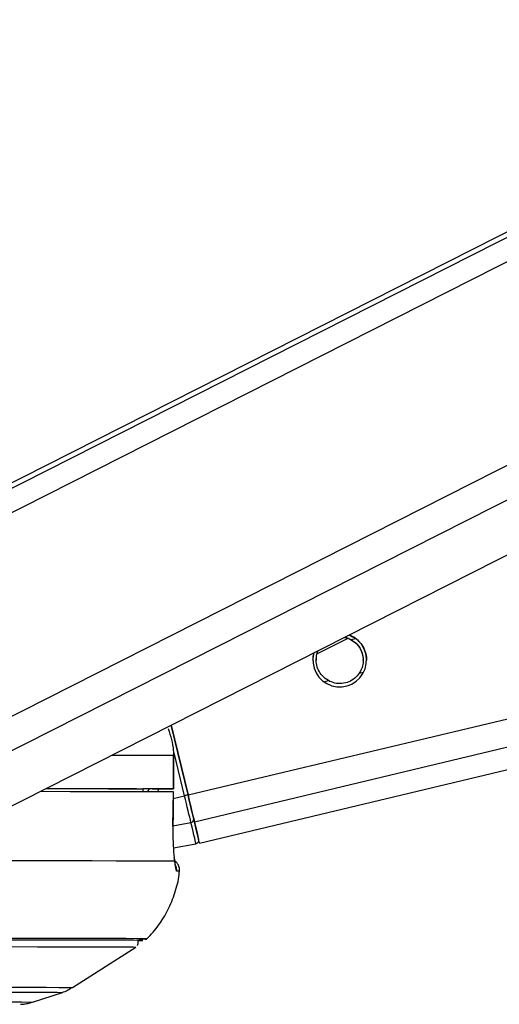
# Model space of a CAD drawing. Header units: millimetres. Extents: x 36407 to 443956, y 20230 to 409263.
# Tile 75 of 79: x 374494 to 376639, y 143500 to 147905. Entities that reach past the tile are written whole.
import ezdxf

# ---------------------------------------------------------------- set-up
doc = ezdxf.new("R2010")
doc.units = ezdxf.units.MM
doc.header["$LTSCALE"] = 50

msp = doc.modelspace()

# ---------------------------------------------------------------- linework, layer by layer
at = {"color": 8, "linetype": 'Continuous', "lineweight": 25}
for p, q in [((373692.08, 145312.4), (387185.81, 152149.67)), ((373708.17, 145428.28), (386976.99, 152151.58)), ((373896.89, 144503.96), (388954.15, 152133.46)), ((373971.71, 144388.07), (389252.28, 152130.73)), ((375246.76, 144436.66), (406815.94, 151970.33)), ((375275.34, 144316.84), (407327.11, 151965.67)), ((375976, 145131.77), (375996, 145136.55)), ((376012.04, 144980.77), (376032.19, 144985.58)), ((375854.39, 144943.15), (375874.48, 144947.95)), ((375231.41, 144432.99), (375185.51, 144625.33)), ((375067.35, 144451.55), (375074.98, 144463.91)), ((375181.11, 144420.99), (375231.41, 144432.99)), ((375179.41, 144298.26), (375259.82, 144313.83))]:
    msp.add_line(p, q, dxfattribs=at)
at = {"color": 7, "linetype": 'Continuous', "lineweight": 25}
for p, q in [((386930.01, 152152.01), (373788.54, 145493.24)), ((374330.76, 144323.12), (389730.87, 152126.35)), ((375297.97, 144221.56), (407733.48, 151961.97)), ((375825.56, 145069.46), (375959.84, 145137.14)), ((375947.73, 145142.44), (375976, 145131.77)), ((375172.11, 144749.43), (375246.76, 144436.64)), ((375246.76, 144436.66), (375172.12, 144749.43)), ((375181.61, 144614.13), (375181.81, 144464.13)), ((375182.07, 144614.12), (375181.61, 144614.13)), ((375182.28, 144464.12), (375182.07, 144614.12)), ((375045.32, 144464.04), (375045.12, 144452.23)), ((375132.27, 144463.99), (375045.31, 144463.87)), ((375179.39, 144297.37), (375181.54, 144451.61)), ((375180.82, 144451.62), (375181.1, 144451.63)), ((375178.96, 144297.26), (375179.42, 144297.37)), ((375181.17, 144200.08), (375282.43, 144218.7)), ((374730.79, 143575.09), (375013.25, 143756.24)), ((374551.78, 143509.87), (374684.86, 143553.31))]:
    msp.add_line(p, q, dxfattribs=at)
at = {"color": 8, "linetype": 'Continuous', "lineweight": 25, "flags": 128}
for points in [[(374906.97, 144615.08), (374930.55, 144615.04), (375015.59, 144614.85), (375085.96, 144614.63), (375141.38, 144614.39), (375181.61, 144614.13)], [(373742.51, 143555.12), (373904.32, 143555.1), (374052.82, 143555.05), (374187.2, 143554.97), (374306.72, 143554.85), (374410.74, 143554.7), (374498.68, 143554.53), (374570.06, 143554.32), (374624.5, 143554.08), (374661.7, 143553.81), (374681.45, 143553.52), (374684.84, 143553.3)], [(373774.96, 143576.92), (373939.09, 143576.9), (374089.7, 143576.85), (374226, 143576.77), (374347.23, 143576.65), (374452.74, 143576.5), (374541.93, 143576.32), (374614.33, 143576.11), (374669.55, 143575.86), (374707.28, 143575.6), (374727.31, 143575.3), (374730.79, 143575.09)], [(373648.43, 143511.6), (373807.13, 143511.59), (373952.42, 143511.54), (374083.48, 143511.46), (374199.55, 143511.34), (374299.98, 143511.19), (374384.19, 143511.01), (374451.69, 143510.8), (374502.09, 143510.56), (374535.11, 143510.3), (374550.56, 143510), (374551.78, 143509.87)]]:
    msp.add_lwpolyline(points, dxfattribs=at)
at = {"color": 7, "linetype": 'Continuous', "lineweight": 25, "flags": 128}
for points in [[(374586.98, 144452.94), (374593.71, 144452.94), (374719.51, 144452.83), (374832.02, 144452.7), (374930.77, 144452.54), (375015.38, 144452.35), (375085.48, 144452.14), (375140.79, 144451.9), (375181.1, 144451.63)], [(374610.98, 144465.1), (374630.96, 144465.08), (374728.67, 144464.96), (374815.28, 144464.82), (374890.47, 144464.65), (374954.02, 144464.47), (375005.69, 144464.26), (375045.32, 144464.04)], [(374611.61, 144465.42), (374718.16, 144465.33), (374831.41, 144465.2), (374930.76, 144465.04), (375015.79, 144464.85), (375086.17, 144464.63), (375141.58, 144464.39), (375181.81, 144464.13)], [(375181.81, 144464.13), (375182.12, 144464.11), (375180.17, 144464.1), (375176.04, 144464.08), (375169.94, 144464.06), (375162.13, 144464.04), (375152.96, 144464.02), (375142.86, 144464), (375132.27, 144463.99)], [(375181.1, 144451.63), (375179.71, 144351.66), (375178.96, 144297.26)], [(375246.76, 144436.64), (375246.46, 144436.57), (375245.58, 144436.36), (375244.14, 144436.02), (375242.22, 144435.57), (375239.87, 144435.01), (375237.22, 144434.38), (375234.36, 144433.7), (375231.41, 144432.99)], [(375259.82, 144313.83), (375257.24, 144324.66), (375254.28, 144337.06), (375251, 144350.84), (375247.43, 144365.8), (375243.63, 144381.73), (375239.66, 144398.41), (375235.56, 144415.57), (375231.41, 144432.99)], [(375275.34, 144316.84), (375272.73, 144327.73), (375269.76, 144340.19), (375266.47, 144354.05), (375262.88, 144369.09), (375259.05, 144385.12), (375255.06, 144401.88), (375250.94, 144419.14), (375246.76, 144436.66)], [(375246.76, 144436.64), (375250.5, 144420.97), (375254.18, 144405.52), (375257.76, 144390.53), (375261.18, 144376.19), (375264.39, 144362.73), (375267.34, 144350.33), (375270, 144339.19), (375272.32, 144329.44)], [(375282.43, 144218.7), (375282.06, 144220.28), (375280.97, 144224.91), (375279.16, 144232.54), (375276.64, 144243.15), (375273.43, 144256.67), (375269.54, 144273.02), (375265, 144292.12), (375259.82, 144313.83)], [(375272.32, 144329.44), (375277.35, 144308.32), (375281.76, 144289.76), (375285.55, 144273.86), (375288.68, 144260.71), (375291.12, 144250.4), (375292.89, 144242.97), (375293.94, 144238.47), (375294.3, 144236.94)], [(375297.97, 144221.56), (375297.97, 144221.56), (375296.51, 144227.78), (375292.17, 144246.05), (375285.06, 144275.97), (375275.34, 144316.84)], [(374400.68, 144143.02), (374555.05, 144142.95), (374694.52, 144142.84), (374818.43, 144142.7), (374926.19, 144142.53), (375017.28, 144142.32), (375091.25, 144142.09), (375147.76, 144141.82), (375186.52, 144141.53)], [(375020.29, 143785.22), (375033.45, 143785.45), (375040.13, 143785.8), (375029.01, 143786.12), (375000.14, 143786.42), (374953.66, 143786.69), (374889.83, 143786.93), (374808.93, 143787.14), (374711.39, 143787.33), (374597.68, 143787.48), (374468.39, 143787.59), (374324.13, 143787.68), (374165.64, 143787.73), (373993.72, 143787.74)], [(375020.28, 143785.17), (375037.97, 143785.46), (375044.65, 143785.8), (375033.51, 143786.13), (375004.6, 143786.43), (374958.07, 143786.7), (374894.15, 143786.94), (374813.15, 143787.15), (374715.49, 143787.34), (374601.64, 143787.48), (374472.18, 143787.6), (374327.75, 143787.69), (374169.06, 143787.74), (373996.91, 143787.75)], [(375027.85, 143792.24), (375035.51, 143792.33), (375057.38, 143792.7), (375061.76, 143793.04), (375048.63, 143793.36), (375018.05, 143793.65), (374970.16, 143793.92), (374905.21, 143794.16), (374823.51, 143794.37), (374725.46, 143794.55), (374611.53, 143794.69), (374482.29, 143794.81), (374338.36, 143794.89), (374180.44, 143794.94), (374039.2, 143794.96)], [(373974.63, 143758.23), (374145.26, 143758.21), (374302.55, 143758.16), (374445.7, 143758.08), (374574.03, 143757.96), (374686.87, 143757.81), (374783.67, 143757.63), (374863.96, 143757.42), (374927.31, 143757.18), (374973.43, 143756.91), (375002.08, 143756.62), (375013.13, 143756.3), (375013.26, 143756.25)]]:
    msp.add_lwpolyline(points, dxfattribs=at)
at = {"color": 7, "linetype": 'Continuous', "lineweight": 25}
for centre, radius, start, end in [((375925.24, 145040.01), 120, 164.28687, 69.4572), ((375258.41, 144327.77), 14.01, 275.79379, 6.85119), ((375279.7, 144233.46), 15.01, 280.45727, 13.39275)]:
    msp.add_arc(centre, radius, start, end, dxfattribs=at)
at = {"color": 8, "linetype": 'Continuous', "lineweight": 25}
for centre, radius, start, end in [((375145.94, 144101.32), 50.18, 353.87709, 25.57867), ((375200.99, 144059.46), 36.87, 78.35997, 98.03371)]:
    msp.add_arc(centre, radius, start, end, dxfattribs=at)
msp.add_ellipse((374941.89, 144522.6), major_axis=(118.89, 141.2), ratio=0.9999287, start_param=5.0198975, end_param=5.0889309, dxfattribs=at)
at = {"color": 7, "linetype": 'Continuous', "lineweight": 25}
for points, knots in [([(375946.43, 145141.78), (375946.87, 145141.76), (375957.83, 145141.13), (375967.1, 145136), (375976.01, 145131.06)], [0, 0, 0, 0, 0.0392616, 1, 1, 1, 1]), ([(375967.06, 145152.23), (375977.81, 145147.28), (375990.6, 145141.4), (376000.45, 145133.37), (376002.03, 145132.09)], [0, 0, 0, 0, 0.83991713, 1, 1, 1, 1]), ([(375976, 145131.77), (375985.45, 145125.37), (376002.83, 145113.61), (376021.13, 145086.13), (376030.4, 145056.57), (376030.63, 145026.86), (376024.25, 145001.31), (376015.87, 144987.22), (376012.04, 144980.77)], [0, 0, 0, 0, 0.20464242, 0.37633794, 0.54883773, 0.70336494, 0.8642776, 1, 1, 1, 1]), ([(375976.01, 145131.06), (375985.48, 145124.67), (376002.9, 145112.92), (376020.89, 145085.51), (376029.85, 145059.91), (376029.46, 145044.4), (376029.32, 145039.23)], [0, 0, 0, 0, 0.322304, 0.5927521, 0.8644756, 1, 1, 1, 1]), ([(376002.03, 145132.09), (376009.81, 145124.6), (376025.43, 145109.57), (376040.18, 145078.29), (376045.95, 145053.46), (376044.89, 145041.71), (376044.73, 145039.96)], [0, 0, 0, 0, 0.3294681, 0.6613365, 0.9496663, 1, 1, 1, 1]), ([(375805.74, 145039.73), (375805.78, 145047.61), (375805.84, 145059.46), (375809.41, 145069.57), (375810.61, 145072.95)], [0, 0, 0, 0, 0.6654858, 1, 1, 1, 1]), ([(375874.48, 144947.95), (375865.03, 144954.33), (375847.65, 144966.08), (375829.36, 144993.51), (375820.02, 145023.12), (375820.06, 145052.67), (375824.12, 145072.44), (375829.1, 145081.45), (375829.76, 145082.66)], [0, 0, 0, 0, 0.2301818, 0.4232804, 0.6172725, 0.7910665, 0.9720686, 1, 1, 1, 1]), ([(375821.15, 145039.12), (375820.96, 145043.24), (375820.34, 145057.05), (375824.3, 145072.1), (375829.43, 145081.4), (375830.27, 145082.91)], [0, 0, 0, 0, 0.26266708, 0.87998532, 1, 1, 1, 1]), ([(376012.04, 144980.77), (376005.92, 144973.14), (375993.7, 144957.89), (375966.15, 144941.51), (375934.96, 144933.69), (375902.09, 144935.47), (375883.62, 144943.82), (375874.48, 144947.95)], [0, 0, 0, 0, 0.1964462, 0.3926732, 0.5933445, 0.7988112, 1, 1, 1, 1]), ([(375158.65, 144733.33), (375168.79, 144701.04), (375181.07, 144661.89), (375181.53, 144621.24), (375181.61, 144614.13)], [0, 0, 0, 0, 0.8250367, 1, 1, 1, 1]), ([(375178.96, 144297.26), (375178.89, 144283.99), (375178.68, 144248.24), (375180.99, 144193.16), (375184.36, 144157.45), (375186.38, 144142.61), (375186.52, 144141.53)], [0, 0, 0, 0, 0.2204923, 0.5936565, 0.9703642, 1, 1, 1, 1]), ([(375190.54, 144121.57), (375190.55, 144121.54), (375190.58, 144121.43), (375189.04, 144129.23), (375187.66, 144140.21), (375185.98, 144151.91), (375185.58, 144154.66)], [0, 0, 0, 0, 0.1142561, 0.4138374, 0.8617044, 1, 1, 1, 1]), ([(375207.53, 144093.91), (375207.98, 144095.67), (375210.04, 144103.68), (375206.8, 144117.36), (375199.4, 144130.94), (375192, 144138.88), (375187.47, 144141.62), (375186.31, 144142.32)], [0, 0, 0, 0, 0.0961537, 0.4371396, 0.7024826, 0.9237469, 1, 1, 1, 1]), ([(375186.52, 144141.53), (375187.96, 144128.87), (375190.92, 144102.78), (375194.17, 144098.28), (375195.84, 144095.96)], [0, 0, 0, 0, 0.48535095, 1, 1, 1, 1]), ([(375057.23, 143789.36), (375061.62, 143793.18), (375085.81, 143814.22), (375122.2, 143861.56), (375164.29, 143931.13), (375192.56, 144008.97), (375207.43, 144064.79), (375208.03, 144094.05), (375208.06, 144095.37)], [0, 0, 0, 0, 0.0501483, 0.2760362, 0.5097525, 0.7479796, 0.9886336, 1, 1, 1, 1]), ([(375020.66, 143763.7), (375020.76, 143763.82), (375022.75, 143766.09), (375024.85, 143772.4), (375024.56, 143778.41), (375024.41, 143781.47)], [0, 0, 0, 0, 0.0265233, 0.504932, 1, 1, 1, 1]), ([(374677.47, 143551.4), (374686.24, 143553.89), (374702.65, 143558.54), (374717.15, 143568.32), (374723.9, 143572.88)], [0, 0, 0, 0, 0.5349194, 1, 1, 1, 1]), ([(374498.38, 143500.15), (374500.15, 143500.22), (374502.79, 143500.33), (374512.43, 143501.23), (374526.26, 143503.03), (374538.44, 143506.21), (374545.74, 143508.12)], [0, 0, 0, 0, 0.3930735, 0.5851403, 0.7509878, 1, 1, 1, 1])]:
    msp.add_open_spline(points, degree=3, knots=knots, dxfattribs=at)

doc.saveas('drawing.dxf')
